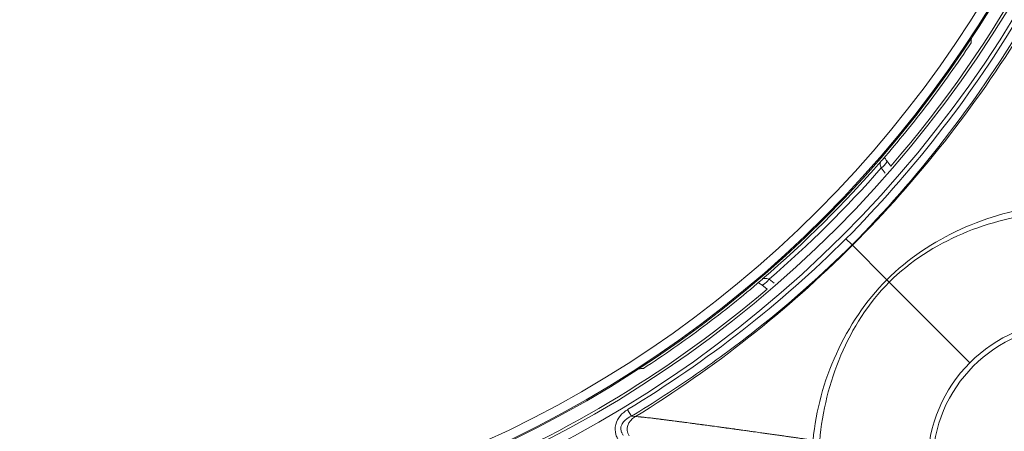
# Model space of a CAD drawing. Header units: inches. Extents: x 2.7 to 14.9, y -4.2 to 15.2.
# Tile 13 of 53: x 12.6 to 13.9, y -3.2 to -2.7. Entities that reach past the tile are written whole.
import ezdxf

# ---------------------------------------------------------------- set-up
doc = ezdxf.new("R2010")
doc.units = ezdxf.units.IN
doc.header["$MEASUREMENT"] = 0
doc.layers.add('Visible (ANSI)', color=7, linetype='Continuous', lineweight=18)
doc.layers.add('Visible Narrow (ANSI)', color=7, linetype='Continuous', lineweight=18)

msp = doc.modelspace()

# ---------------------------------------------------------------- linework, layer by layer
at = {"layer": 'Visible (ANSI)'}
for p, q in [((13.7075, -2.8851), (13.7022, -2.8781)), ((13.5494, -3.042), (13.5425, -3.0367))]:
    msp.add_line(p, q, dxfattribs=at)
for centre, radius in [((12.5948, -1.9226), 2.3248), ((12.5948, -1.9226), 1.4744), ((12.5948, -1.9226), 1.4547), ((13.9381, -3.2658), 0.1774)]:
    msp.add_circle(centre, radius, dxfattribs=at)
for start, end in [(319.1393, 7.8147), (292.1853, 310.4578)]:
    msp.add_arc((12.5948, -1.9226), 1.4711, start, end, dxfattribs=at)
for points in [[(13.8764, -2.7038), (13.815, -2.8058), (13.7415, -2.9007), (13.6578, -2.9856)], [(13.8098, -2.7278), (13.81, -2.7259), (13.8101, -2.724), (13.8102, -2.7221)], [(13.6969, -2.8765), (13.6968, -2.8766), (13.6968, -2.8767), (13.6967, -2.8768)], [(13.5412, -3.0312), (13.5412, -3.0312), (13.5411, -3.0313), (13.541, -3.0314)], [(13.3914, -3.1433), (13.3895, -3.1434), (13.3876, -3.1435), (13.3857, -3.1436)]]:
    msp.add_open_spline(points, degree=3, dxfattribs=at)
for points, knots in [([(13.6967, -2.8768), (13.7068, -2.8652), (13.7166, -2.8534), (13.7263, -2.8414), (13.7362, -2.8293), (13.7459, -2.817), (13.7553, -2.8045), (13.7648, -2.792), (13.7741, -2.7794), (13.7832, -2.7666), (13.7923, -2.7538), (13.8012, -2.7409), (13.8098, -2.7278)], [0.0000721, 0.0000721, 0.0000721, 0.0000721, 0.246498, 0.246498, 0.246498, 0.497144, 0.497144, 0.497144, 0.748506, 0.748506, 0.748506, 1, 1, 1, 1]), ([(13.6944, -2.8792), (13.6945, -2.8791), (13.6946, -2.879), (13.695, -2.8786), (13.6953, -2.8782), (13.696, -2.8775), (13.6963, -2.8771), (13.6967, -2.8768)], [-0.0014735, -0.0014735, -0.0014735, -0.0014735, 0, 0, 0.00573712, 0.00573712, 0.01292722, 0.01292722, 0.01292722, 0.01292722]), ([(13.6992, -2.8739), (13.6994, -2.8742), (13.6996, -2.8745), (13.7005, -2.8758), (13.7013, -2.877), (13.7022, -2.8781)], [0.01545277, 0.01545277, 0.01545277, 0.01545277, 0.01884534, 0.01884534, 0.03041029, 0.03041029, 0.03041029, 0.03041029]), ([(13.6578, -2.9856), (13.62, -3.023), (13.5801, -3.0583), (13.5385, -3.0914), (13.5127, -3.1119), (13.4863, -3.1315), (13.4592, -3.1503), (13.4321, -3.1691), (13.4043, -3.1871), (13.376, -3.2042)], [0.0000066, 0.0000066, 0.0000066, 0.0000066, 0.4464162, 0.4464162, 0.4464162, 0.7226444, 0.7226444, 0.7226444, 1, 1, 1, 1]), ([(13.5412, -3.0312), (13.5416, -3.0308), (13.542, -3.0305), (13.5427, -3.0298), (13.543, -3.0295), (13.5435, -3.0291), (13.5435, -3.029), (13.5436, -3.0289)], [0.00000229, 0.00000229, 0.00000229, 0.00000229, 0.00716146, 0.00716146, 0.01287389, 0.01287389, 0.01434105, 0.01434105, 0.01434105, 0.01434105]), ([(13.3914, -3.1433), (13.4046, -3.1347), (13.4176, -3.1259), (13.4304, -3.1169), (13.4433, -3.1079), (13.456, -3.0987), (13.4686, -3.0893), (13.4811, -3.0799), (13.4935, -3.0703), (13.5057, -3.0606), (13.5177, -3.051), (13.5295, -3.0412), (13.5412, -3.0312)], [0, 0, 0, 0, 0.2514507, 0.2514507, 0.2514507, 0.5028278, 0.5028278, 0.5028278, 0.7534887, 0.7534887, 0.7534887, 0.9999279, 0.9999279, 0.9999279, 0.9999279]), ([(13.5425, -3.0367), (13.5413, -3.0357), (13.54, -3.0348), (13.5387, -3.0339), (13.5385, -3.0338), (13.5383, -3.0336)], [0, 0, 0, 0, 0.01279492, 0.01279492, 0.01494502, 0.01494502, 0.01494502, 0.01494502]), ([(13.376, -3.2042), (13.3732, -3.2054), (13.3705, -3.207), (13.3682, -3.2091), (13.3666, -3.2105), (13.3651, -3.2122), (13.3641, -3.2141), (13.3635, -3.2153), (13.363, -3.2166), (13.3627, -3.2179), (13.3626, -3.2186), (13.3626, -3.2193), (13.3626, -3.22), (13.3626, -3.2216), (13.3629, -3.2231), (13.3635, -3.2246), (13.3636, -3.2248), (13.3637, -3.225), (13.3637, -3.2252), (13.3643, -3.2264), (13.365, -3.2276), (13.3658, -3.2286)], [0, 0, 0, 0, 0.297866, 0.297866, 0.297866, 0.507382, 0.507382, 0.507382, 0.635901, 0.635901, 0.635901, 0.703179, 0.703179, 0.703179, 0.850452, 0.850452, 0.850452, 0.872013, 0.872013, 0.872013, 1, 1, 1, 1])]:
    msp.add_open_spline(points, degree=3, knots=knots, dxfattribs=at)
at = {"layer": 'Visible Narrow (ANSI)'}
for p, q in [((13.6999, -2.894), (13.6949, -2.8874)), ((13.6583, -2.9861), (13.6578, -2.9856)), ((13.7022, -3.03), (13.6583, -2.9861)), ((13.5519, -3.0295), (13.5584, -3.0345)), ((13.7022, -3.03), (13.7053, -3.0331)), ((13.7053, -3.0331), (13.8081, -3.1359)), ((13.376, -3.2042), (13.371, -3.1959)), ((13.376, -3.2042), (13.3811, -3.2046))]:
    msp.add_line(p, q, dxfattribs=at)
for centre, radius in [((12.5948, -1.9226), 2.3248), ((12.5948, -1.9226), 2.313), ((12.5948, -1.9226), 1.4862), ((12.5948, -1.9226), 1.4744), ((12.5948, -1.9226), 1.4532), ((12.5948, -1.9226), 1.4414), ((13.9381, -3.2658), 0.1837)]:
    msp.add_circle(centre, radius, dxfattribs=at)
for centre, radius, start, end in [((12.5948, -1.9226), 1.5821, 317.6366, 317.638), ((12.5948, -1.9226), 1.5821, 312.362, 312.3634), ((12.5948, -1.9226), 1.6283, 308.7854, 308.7893), ((12.6008, -1.9311), 1.5717, 304.9313768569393, 304.9313913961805), ((12.5948, -1.9226), 1.648, 308.005, 308.0057)]:
    msp.add_arc(centre, radius, start, end, dxfattribs=at)
for centre, major_axis, ratio, start_param, end_param in [((13.2184, -2.3786), (0.6084, 0.8425), 0.691928, 4.486188, 4.828912), ((13.1869, -2.3834), (0.6564, 0.8434), 0.705182, 4.537425, 4.869208), ((12.6197, -1.9375), (0.5622, 1.3237), 0.992847, 4.248602, 4.396625), ((13.6928, -2.8853), (0.00942, 0.00713), 0.256649, 4.747001, 6.283206), ((12.603, -1.9308), (1.0229, -1.0301), 0.999956, 6.213693, 6.352678), ((12.8319, -2.2891), (-1.0631, -0.6727), 0.83837, 1.547515, 1.830528), ((13.0556, -2.5147), (0.8434, 0.6564), 0.705181, 4.55557, 4.887353), ((13.5497, -3.0273), (-0.00719, -0.00937), 0.256649, 6.283165, 7.819369)]:
    msp.add_ellipse(centre, major_axis=major_axis, ratio=ratio, start_param=start_param, end_param=end_param, dxfattribs=at)
for points, knots in [([(13.6949, -2.8874), (13.6946, -2.8865), (13.6943, -2.8856), (13.6941, -2.8847), (13.6939, -2.8838), (13.6938, -2.8829), (13.6938, -2.8822), (13.6937, -2.8814), (13.6938, -2.8807), (13.694, -2.8801), (13.6941, -2.8798), (13.6942, -2.8794), (13.6944, -2.8792)], [0, 0, 0, 0, 0.267564, 0.267564, 0.267564, 0.541075, 0.541075, 0.541075, 0.81739, 0.81739, 0.81739, 1, 1, 1, 1]), ([(13.907, -2.9358), (13.8686, -2.9394), (13.8315, -2.9496), (13.7618, -2.9815), (13.7292, -3.0031), (13.7022, -3.03)], [0, 0, 0, 0, 0.5, 0.5, 1, 1, 1, 1]), ([(13.7053, -3.0331), (13.7321, -3.0063), (13.7642, -2.986), (13.8333, -2.9567), (13.8699, -2.9475), (13.9076, -2.9444)], [0, 0, 0, 0, 0.5, 0.5, 1, 1, 1, 1]), ([(13.5436, -3.0289), (13.5439, -3.0287), (13.5442, -3.0286), (13.5446, -3.0285), (13.5452, -3.0283), (13.5458, -3.0282), (13.5466, -3.0283), (13.5474, -3.0283), (13.5482, -3.0284), (13.5491, -3.0286), (13.55, -3.0288), (13.551, -3.0291), (13.5519, -3.0295)], [0, 0, 0, 0, 0.18261, 0.18261, 0.18261, 0.458925, 0.458925, 0.458925, 0.732436, 0.732436, 0.732436, 1, 1, 1, 1]), ([(13.608, -3.2348), (13.6116, -3.1964), (13.6218, -3.1593), (13.6537, -3.0896), (13.6753, -3.057), (13.7022, -3.03)], [0, 0, 0, 0, 0.5, 0.5, 0.9999999, 0.9999999, 0.9999999, 0.9999999]), ([(13.7053, -3.0331), (13.6785, -3.0599), (13.6582, -3.0919), (13.6289, -3.1611), (13.6197, -3.1977), (13.6166, -3.2354)], [0.0000002, 0.0000002, 0.0000002, 0.0000002, 0.5, 0.5, 1, 1, 1, 1]), ([(13.3586, -3.2328), (13.3576, -3.2312), (13.3569, -3.2295), (13.3563, -3.2277), (13.3536, -3.2194), (13.3563, -3.2101), (13.3619, -3.2035), (13.3645, -3.2005), (13.3676, -3.1979), (13.371, -3.1959)], [0, 0, 0, 0, 0.127976, 0.127976, 0.127976, 0.72711, 0.72711, 0.72711, 1, 1, 1, 1]), ([(13.608, -3.2348), (13.6072, -3.2347), (13.6065, -3.2346), (13.6058, -3.2345), (13.6051, -3.2344), (13.6043, -3.2343), (13.6036, -3.2342), (13.6033, -3.2341), (13.6029, -3.2341), (13.6026, -3.234), (13.6022, -3.234), (13.6018, -3.2339), (13.6015, -3.2339), (13.6004, -3.2337), (13.5993, -3.2335), (13.5983, -3.2334), (13.5979, -3.2333), (13.5976, -3.2333), (13.5972, -3.2332), (13.5969, -3.2332), (13.5965, -3.2331), (13.5961, -3.2331), (13.5951, -3.2329), (13.594, -3.2328), (13.593, -3.2326), (13.5922, -3.2325), (13.5915, -3.2324), (13.5908, -3.2323), (13.5901, -3.2322), (13.5894, -3.2321), (13.5887, -3.232), (13.5873, -3.2318), (13.5859, -3.2316), (13.5845, -3.2314), (13.5838, -3.2313), (13.5831, -3.2312), (13.5824, -3.2311), (13.5817, -3.231), (13.5809, -3.2309), (13.5802, -3.2308), (13.5788, -3.2306), (13.5774, -3.2304), (13.576, -3.2302), (13.5753, -3.2301), (13.5746, -3.23), (13.5739, -3.2299), (13.5732, -3.2298), (13.5725, -3.2297), (13.5718, -3.2296), (13.5711, -3.2295), (13.5704, -3.2294), (13.5697, -3.2293), (13.569, -3.2292), (13.5683, -3.2291), (13.5676, -3.229), (13.5669, -3.2289), (13.5662, -3.2288), (13.5655, -3.2287), (13.5649, -3.2286), (13.5642, -3.2285), (13.5635, -3.2284), (13.5628, -3.2283), (13.5621, -3.2282), (13.5614, -3.2281), (13.5607, -3.228), (13.56, -3.2279), (13.5593, -3.2278), (13.5579, -3.2276), (13.5565, -3.2274), (13.5551, -3.2272), (13.5544, -3.2271), (13.5538, -3.227), (13.5531, -3.2269), (13.5524, -3.2268), (13.5517, -3.2268), (13.551, -3.2267), (13.5503, -3.2266), (13.5496, -3.2265), (13.5489, -3.2264), (13.5482, -3.2263), (13.5475, -3.2262), (13.5469, -3.2261), (13.5462, -3.226), (13.5455, -3.2259), (13.5448, -3.2258), (13.5441, -3.2257), (13.5434, -3.2256), (13.5427, -3.2255), (13.54, -3.2251), (13.5373, -3.2247), (13.5345, -3.2243), (13.5338, -3.2242), (13.5332, -3.2242), (13.5325, -3.2241), (13.5318, -3.224), (13.5311, -3.2239), (13.5304, -3.2238), (13.5297, -3.2237), (13.5291, -3.2236), (13.5284, -3.2235), (13.5277, -3.2234), (13.527, -3.2233), (13.5263, -3.2232), (13.5257, -3.2231), (13.525, -3.223), (13.5243, -3.2229), (13.5236, -3.2228), (13.523, -3.2227), (13.5223, -3.2226), (13.5209, -3.2224), (13.5196, -3.2223), (13.5182, -3.2221), (13.5179, -3.222), (13.5175, -3.222), (13.5172, -3.2219), (13.5169, -3.2219), (13.5165, -3.2218), (13.5162, -3.2218), (13.5155, -3.2217), (13.5148, -3.2216), (13.5142, -3.2215), (13.5137, -3.2214), (13.5132, -3.2214), (13.5127, -3.2213), (13.5125, -3.2213), (13.5123, -3.2213), (13.5122, -3.2212), (13.512, -3.2212), (13.5118, -3.2212), (13.5116, -3.2212), (13.5111, -3.2211), (13.5106, -3.221), (13.5101, -3.221), (13.5095, -3.2209), (13.5088, -3.2208), (13.5081, -3.2207), (13.5078, -3.2206), (13.5074, -3.2206), (13.5071, -3.2205), (13.5068, -3.2205), (13.5064, -3.2205), (13.5061, -3.2204), (13.5054, -3.2203), (13.5048, -3.2202), (13.5041, -3.2201), (13.5035, -3.22), (13.5028, -3.22), (13.5022, -3.2199), (13.502, -3.2198), (13.5018, -3.2198), (13.5016, -3.2198), (13.5011, -3.2197), (13.5006, -3.2196), (13.5001, -3.2196), (13.4994, -3.2195), (13.4988, -3.2194), (13.4981, -3.2193), (13.4978, -3.2193), (13.4974, -3.2192), (13.4971, -3.2192), (13.4968, -3.2191), (13.4964, -3.2191), (13.4961, -3.219), (13.4954, -3.2189), (13.4948, -3.2189), (13.4941, -3.2188), (13.4936, -3.2187), (13.4931, -3.2186), (13.4926, -3.2186), (13.4924, -3.2185), (13.4923, -3.2185), (13.4921, -3.2185), (13.4919, -3.2185), (13.4918, -3.2184), (13.4916, -3.2184), (13.491, -3.2183), (13.4905, -3.2183), (13.4899, -3.2182), (13.4893, -3.2181), (13.4887, -3.218), (13.4881, -3.2179), (13.4878, -3.2179), (13.4875, -3.2179), (13.4871, -3.2178), (13.4868, -3.2178), (13.4865, -3.2177), (13.4861, -3.2177), (13.4848, -3.2175), (13.4835, -3.2173), (13.4822, -3.2171), (13.4815, -3.2171), (13.4808, -3.217), (13.4802, -3.2169), (13.4795, -3.2168), (13.4789, -3.2167), (13.4782, -3.2166), (13.4776, -3.2165), (13.4769, -3.2164), (13.4762, -3.2163), (13.4756, -3.2163), (13.4749, -3.2162), (13.4743, -3.2161), (13.473, -3.2159), (13.4717, -3.2157), (13.4703, -3.2155), (13.4694, -3.2154), (13.4684, -3.2153), (13.4674, -3.2152), (13.4671, -3.2151), (13.4668, -3.2151), (13.4664, -3.215), (13.4661, -3.215), (13.4658, -3.2149), (13.4655, -3.2149), (13.4645, -3.2148), (13.4635, -3.2146), (13.4625, -3.2145), (13.4619, -3.2144), (13.4612, -3.2143), (13.4606, -3.2142), (13.4599, -3.2142), (13.4593, -3.2141), (13.4586, -3.214), (13.458, -3.2139), (13.4573, -3.2138), (13.4567, -3.2137), (13.456, -3.2136), (13.4554, -3.2136), (13.4547, -3.2135), (13.4541, -3.2134), (13.4535, -3.2133), (13.4528, -3.2132), (13.4522, -3.2131), (13.4515, -3.213), (13.4509, -3.213), (13.4496, -3.2128), (13.4483, -3.2126), (13.447, -3.2124), (13.4464, -3.2124), (13.4457, -3.2123), (13.4451, -3.2122), (13.4445, -3.2121), (13.4438, -3.212), (13.4432, -3.2119), (13.4425, -3.2119), (13.4419, -3.2118), (13.4413, -3.2117), (13.4406, -3.2116), (13.44, -3.2115), (13.4394, -3.2114), (13.4387, -3.2114), (13.4381, -3.2113), (13.4374, -3.2112), (13.4368, -3.2111), (13.4362, -3.211), (13.4355, -3.2109), (13.4348, -3.2109), (13.4341, -3.2108), (13.4334, -3.2107), (13.4328, -3.2106), (13.4323, -3.2105), (13.4317, -3.2105), (13.4305, -3.2103), (13.4292, -3.2101), (13.428, -3.21), (13.4273, -3.2099), (13.4267, -3.2098), (13.4261, -3.2097), (13.4254, -3.2096), (13.4248, -3.2096), (13.4242, -3.2095), (13.4236, -3.2094), (13.423, -3.2093), (13.4223, -3.2092), (13.4217, -3.2091), (13.4211, -3.2091), (13.4205, -3.209), (13.4198, -3.2089), (13.4192, -3.2088), (13.4186, -3.2087), (13.418, -3.2087), (13.4174, -3.2086), (13.4168, -3.2085), (13.4158, -3.2084), (13.4149, -3.2083), (13.414, -3.2082), (13.4137, -3.2081), (13.4134, -3.2081), (13.4131, -3.208), (13.4128, -3.208), (13.4125, -3.208), (13.4121, -3.2079), (13.4112, -3.2078), (13.4103, -3.2077), (13.4094, -3.2076), (13.4091, -3.2075), (13.4088, -3.2075), (13.4085, -3.2075), (13.4082, -3.2074), (13.4079, -3.2074), (13.4076, -3.2074), (13.407, -3.2073), (13.4063, -3.2072), (13.4057, -3.2071), (13.4051, -3.2071), (13.4045, -3.207), (13.4039, -3.2069), (13.4036, -3.2069), (13.4033, -3.2068), (13.403, -3.2068), (13.4027, -3.2068), (13.4024, -3.2067), (13.4021, -3.2067), (13.3997, -3.2064), (13.3973, -3.2061), (13.3949, -3.2059), (13.3946, -3.2059), (13.3943, -3.2058), (13.394, -3.2058), (13.3937, -3.2058), (13.3935, -3.2057), (13.3932, -3.2057), (13.3926, -3.2056), (13.392, -3.2056), (13.3914, -3.2055), (13.391, -3.2055), (13.3905, -3.2054), (13.3901, -3.2054), (13.3899, -3.2054), (13.3898, -3.2054), (13.3896, -3.2054), (13.3895, -3.2053), (13.3893, -3.2053), (13.3892, -3.2053), (13.3888, -3.2053), (13.3883, -3.2052), (13.3879, -3.2052), (13.3856, -3.205), (13.3833, -3.2048), (13.3811, -3.2046)], [0, 0, 0, 0, 0.009138, 0.009138, 0.009138, 0.01803, 0.01803, 0.01803, 0.022474, 0.022474, 0.022474, 0.026916, 0.026916, 0.026916, 0.040233, 0.040233, 0.040233, 0.044669, 0.044669, 0.044669, 0.049103, 0.049103, 0.049103, 0.062397, 0.062397, 0.062397, 0.071252, 0.071252, 0.071252, 0.080101, 0.080101, 0.080101, 0.097782, 0.097782, 0.097782, 0.106613, 0.106613, 0.106613, 0.115439, 0.115439, 0.115439, 0.133074, 0.133074, 0.133074, 0.141883, 0.141883, 0.141883, 0.150687, 0.150687, 0.150687, 0.159485, 0.159485, 0.159485, 0.168278, 0.168278, 0.168278, 0.177066, 0.177066, 0.177066, 0.185849, 0.185849, 0.185849, 0.194626, 0.194626, 0.194626, 0.203398, 0.203398, 0.203398, 0.220928, 0.220928, 0.220928, 0.229685, 0.229685, 0.229685, 0.238437, 0.238437, 0.238437, 0.247185, 0.247185, 0.247185, 0.255928, 0.255928, 0.255928, 0.264666, 0.264666, 0.264666, 0.273399, 0.273399, 0.273399, 0.308288, 0.308288, 0.308288, 0.316999, 0.316999, 0.316999, 0.325706, 0.325706, 0.325706, 0.334409, 0.334409, 0.334409, 0.343107, 0.343107, 0.343107, 0.351801, 0.351801, 0.351801, 0.360491, 0.360491, 0.360491, 0.37786, 0.37786, 0.37786, 0.382199, 0.382199, 0.382199, 0.386538, 0.386538, 0.386538, 0.395212, 0.395212, 0.395212, 0.401716, 0.401716, 0.401716, 0.403883, 0.403883, 0.403883, 0.40605, 0.40605, 0.40605, 0.41255, 0.41255, 0.41255, 0.421213, 0.421213, 0.421213, 0.425543, 0.425543, 0.425543, 0.429872, 0.429872, 0.429872, 0.438528, 0.438528, 0.438528, 0.446639, 0.446639, 0.446639, 0.449343, 0.449343, 0.449343, 0.455829, 0.455829, 0.455829, 0.464474, 0.464474, 0.464474, 0.468795, 0.468795, 0.468795, 0.473116, 0.473116, 0.473116, 0.481754, 0.481754, 0.481754, 0.488231, 0.488231, 0.488231, 0.490389, 0.490389, 0.490389, 0.492548, 0.492548, 0.492548, 0.5, 0.5, 0.5, 0.50765, 0.50765, 0.50765, 0.511964, 0.511964, 0.511964, 0.516278, 0.516278, 0.516278, 0.533526, 0.533526, 0.533526, 0.542147, 0.542147, 0.542147, 0.550767, 0.550767, 0.550767, 0.559385, 0.559385, 0.559385, 0.568001, 0.568001, 0.568001, 0.58523, 0.58523, 0.58523, 0.598147, 0.598147, 0.598147, 0.602453, 0.602453, 0.602453, 0.606758, 0.606758, 0.606758, 0.619671, 0.619671, 0.619671, 0.628279, 0.628279, 0.628279, 0.636886, 0.636886, 0.636886, 0.645492, 0.645492, 0.645492, 0.654098, 0.654098, 0.654098, 0.662702, 0.662702, 0.662702, 0.671307, 0.671307, 0.671307, 0.688514, 0.688514, 0.688514, 0.697117, 0.697117, 0.697117, 0.705719, 0.705719, 0.705719, 0.714322, 0.714322, 0.714322, 0.722925, 0.722925, 0.722925, 0.731527, 0.731527, 0.731527, 0.74013, 0.74013, 0.74013, 0.75, 0.75, 0.75, 0.757336, 0.757336, 0.757336, 0.774548, 0.774548, 0.774548, 0.783157, 0.783157, 0.783157, 0.791768, 0.791768, 0.791768, 0.800381, 0.800381, 0.800381, 0.808998, 0.808998, 0.808998, 0.817618, 0.817618, 0.817618, 0.826242, 0.826242, 0.826242, 0.839185, 0.839185, 0.839185, 0.843501, 0.843501, 0.843501, 0.847819, 0.847819, 0.847819, 0.860779, 0.860779, 0.860779, 0.865102, 0.865102, 0.865102, 0.869426, 0.869426, 0.869426, 0.878079, 0.878079, 0.878079, 0.886737, 0.886737, 0.886737, 0.891069, 0.891069, 0.891069, 0.895402, 0.895402, 0.895402, 0.930131, 0.930131, 0.930131, 0.934481, 0.934481, 0.934481, 0.938833, 0.938833, 0.938833, 0.947543, 0.947543, 0.947543, 0.954081, 0.954081, 0.954081, 0.956262, 0.956262, 0.956262, 0.958443, 0.958443, 0.958443, 0.96499, 0.96499, 0.96499, 1, 1, 1, 1])]:
    msp.add_open_spline(points, degree=3, knots=knots, dxfattribs=at)
for points in [[(13.65, -2.9778), (13.6534, -2.9812), (13.6567, -2.9845), (13.6578, -2.9856)], [(13.3811, -3.2046), (13.3708, -3.211), (13.3679, -3.2203), (13.373, -3.2292)]]:
    msp.add_open_spline(points, degree=3, dxfattribs=at)

doc.saveas('drawing.dxf')
